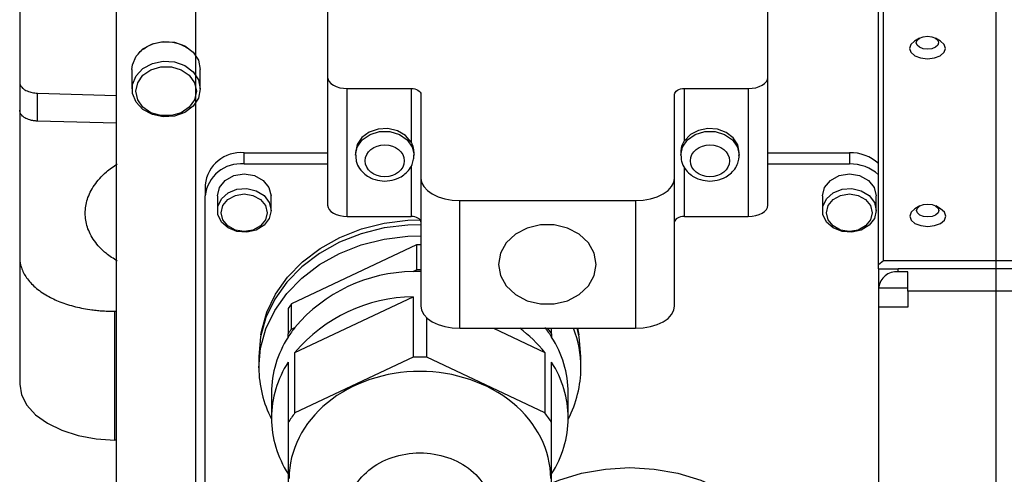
# Model space of a CAD drawing. Extents: x 0 to 841, y 0 to 594.
# Tile 86 of 142: x 632.85 to 649.66, y 142.57 to 150.34. Entities that reach past the tile are written whole.
import ezdxf

# ---------------------------------------------------------------- set-up
doc = ezdxf.new("R2010")
doc.units = 0
doc.linetypes.add('CENTERX2', pattern=[20.32, 12.7, -2.54, 2.54, -2.54])
doc.layers.get('0').update_dxf_attribs({"linetype": 'CONTINUOUS'})
doc.styles.add('SLDTEXTSTYLE0', font='TXT', dxfattribs={"width": 0.75})
doc.dimstyles.new('SLDDIMSTYLE2', dxfattribs={"dimtxt": 3.5, "dimasz": 3.556, "dimexe": 0, "dimexo": 0.0625, "dimgap": 0.875, "dimtad": 1, "dimlfac": 6, "dimrnd": 1e-09, "dimzin": 12, "dimtxsty": 'SLDTEXTSTYLE0', "dimsah": 1, "dimcen": 0.09, "dimazin": 3, "dimtfac": 1, "dimtofl": 0, "dimtmove": 0, "dimatfit": 3, "dimtolj": 1, "dimtzin": 12})

# ---------------------------------------------------------------- blocks, each defined once
blk = doc.blocks.new('_D_73')
at = {"color": 7, "linetype": 'CONTINUOUS'}
for p, q in [((635.85, 199.883), (635.85, 92.752)), ((649.516, 126.737), (649.516, 92.752)), ((635.85, 93.752), (649.516, 93.752))]:
    blk.add_line(p, q, dxfattribs=at)
for points in [[(635.85, 93.752), (639.406, 93.371), (639.406, 94.133)], [(649.516, 93.752), (645.96, 94.133), (645.96, 93.371)]]:
    blk.add_solid(points, dxfattribs=at)
at = {"color": 7, "linetype": 'CONTINUOUS', "insert": (640.594, 98.264, 0.017), "char_height": 3.5, "attachment_point": 1, "style": 'SLDTEXTSTYLE0'}
blk.add_mtext('82', dxfattribs=at)

msp = doc.modelspace()

# ---------------------------------------------------------------- linework, layer by layer
at = {"color": 7, "linetype": 'CENTERX2'}
msp.add_line((649.5163, 397.6275), (649.5163, 127.7372), dxfattribs=at)
at = {"color": 7, "linetype": 'CONTINUOUS'}
for p, q in [((634.4997, 162.3993), (634.4997, 132.8254)), ((632.8497, 160.9988), (632.8497, 149.2672)), ((647.5163, 146.147), (647.5163, 151.682)), ((647.5997, 146.2153), (647.5997, 151.7503)), ((638.108, 150.8818), (638.108, 149.3523)), ((645.6247, 149.3523), (645.6247, 150.8818)), ((648.2128, 150.0205), (648.1295, 149.9718)), ((648.5698, 149.9718), (648.4865, 150.0205)), ((634.7663, 149.4881), (634.7663, 149.1535)), ((635.933, 149.1535), (635.933, 149.4881)), ((638.108, 149.3523), (638.108, 147.1679)), ((645.6247, 147.1679), (645.6247, 149.3523)), ((632.8497, 149.2672), (632.8497, 148.7894)), ((638.4413, 149.1611), (639.533, 149.1611)), ((638.4413, 146.9767), (638.4413, 149.1611)), ((639.533, 149.1611), (639.533, 148.2474)), ((644.1997, 149.1611), (645.2913, 149.1611)), ((644.1997, 148.2684), (644.1997, 149.1611)), ((645.2913, 149.1611), (645.2913, 146.9767)), ((633.1539, 149.0833), (634.4997, 149.0446)), ((633.1539, 148.6054), (633.1539, 149.0833)), ((639.6997, 149.0655), (639.6997, 147.6316)), ((644.033, 147.6316), (644.033, 149.0655)), ((632.8497, 148.7894), (632.8497, 146.2771)), ((634.4997, 148.5668), (633.1539, 148.6054)), ((636.683, 148.0641), (638.108, 148.0641)), ((636.683, 147.8729), (636.683, 148.0641)), ((638.583, 148.0689), (638.583, 148.0211)), ((639.583, 148.0211), (639.583, 148.0691)), ((644.1363, 148.0692), (644.1363, 148.0211)), ((645.1363, 148.0211), (645.1363, 148.0689)), ((645.6247, 148.0641), (647.0163, 148.0641)), ((647.0163, 148.0641), (647.0163, 147.8729)), ((636.683, 147.8729), (638.108, 147.8729)), ((645.6247, 147.8729), (647.0163, 147.8729)), ((639.6997, 147.6316), (639.6997, 145.4472)), ((644.033, 145.4472), (644.033, 147.6316)), ((636.0163, 147.518), (636.0163, 147.3268)), ((636.0163, 136.9509), (636.0163, 147.3268)), ((636.2247, 147.3268), (636.2247, 147.0783)), ((637.1413, 147.0783), (637.1413, 147.3268)), ((646.558, 147.3268), (646.558, 147.0783)), ((647.4747, 147.0783), (647.4747, 147.3268)), ((640.3663, 147.2492), (643.3663, 147.2492)), ((640.3663, 145.0648), (640.3663, 147.2492)), ((643.3663, 147.2492), (643.3663, 145.0648)), ((648.2177, 147.1545), (648.1344, 147.1058)), ((648.5747, 147.1058), (648.4914, 147.1545)), ((638.4413, 146.9767), (639.533, 146.9767)), ((644.1997, 146.9767), (645.2913, 146.9767)), ((639.6261, 146.4927), (637.4899, 145.4825)), ((639.6261, 146.4927), (639.6261, 146.0625)), ((632.8497, 146.2771), (632.8497, 144.1089)), ((647.5997, 146.2153), (647.5163, 146.147)), ((647.5163, 146.0787), (647.5163, 146.147)), ((662.0997, 146.2153), (647.5997, 146.2153)), ((639.5662, 146.0342), (639.6261, 146.0625)), ((647.5163, 146.0788), (647.5163, 145.7579)), ((647.5163, 146.0787), (647.8497, 146.0787)), ((647.8497, 146.031), (647.8497, 146.0787)), ((661.8497, 146.0787), (647.8497, 146.0787)), ((648.0163, 146.031), (647.8497, 146.031)), ((648.0163, 145.6964), (648.0163, 146.031)), ((637.5498, 144.6504), (639.5662, 145.604)), ((639.5662, 145.604), (639.5662, 144.5716)), ((647.5163, 145.7579), (648.0163, 145.7579)), ((647.5163, 145.7579), (647.5163, 145.4233)), ((661.683, 145.6964), (648.0163, 145.6964)), ((648.0163, 145.6964), (648.0163, 145.4233)), ((637.4899, 145.0523), (637.4899, 145.4825)), ((634.4727, 145.3563), (634.4997, 145.3565)), ((634.4727, 143.1533), (634.4727, 145.3563)), ((637.433, 145.4017), (637.433, 144.9715)), ((647.5163, 145.4233), (647.5163, 130.5421)), ((648.0163, 145.4233), (647.5163, 145.4233)), ((639.7998, 144.5716), (639.7998, 145.2456)), ((637.433, 144.9149), (637.433, 144.9715)), ((637.4899, 145.0523), (637.5498, 145.0806)), ((640.3663, 145.0648), (643.3663, 145.0648)), ((640.94, 145.0648), (641.8162, 144.6504)), ((641.8496, 145.0648), (641.8761, 145.0523)), ((641.8761, 145.0648), (641.8761, 145.0523)), ((641.933, 144.9715), (641.933, 145.0648)), ((641.933, 144.9715), (641.933, 144.9149)), ((637.5498, 143.618), (637.5498, 144.6504)), ((641.8162, 144.6504), (641.8162, 143.618)), ((636.933, 144.5826), (636.933, 144.3914)), ((637.433, 144.4847), (637.433, 143.4523)), ((639.5662, 144.5716), (637.5498, 143.618)), ((641.8162, 143.618), (639.7998, 144.5716)), ((641.933, 143.4523), (641.933, 144.4847)), ((642.433, 144.3914), (642.433, 144.5826)), ((637.1497, 143.9612), (637.1497, 143.5311)), ((642.2163, 143.5311), (642.2163, 143.9612)), ((637.433, 143.4523), (637.433, 141.545)), ((641.933, 141.545), (641.933, 143.4523)), ((634.4997, 143.1529), (634.4727, 143.1533))]:
    msp.add_line(p, q, dxfattribs=at)
at = {"color": 8, "linetype": 'CONTINUOUS'}
for p, q in [((639.533, 147.8357), (639.533, 146.9767)), ((644.1997, 146.9767), (644.1997, 147.8112))]:
    msp.add_line(p, q, dxfattribs=at)
at = {"color": 7, "linetype": 'CONTINUOUS'}
for points in [[(648.1295, 149.9718), (648.0648, 149.9156), (648.0413, 149.8479)], [(648.158, 149.9435), (648.1726, 149.9856), (648.2141, 150.0212), (648.2763, 150.0451), (648.3497, 150.0534), (648.423, 150.0451), (648.4852, 150.0212), (648.5267, 149.9856), (648.5413, 149.9435)], [(648.658, 149.8479), (648.6345, 149.9156), (648.5698, 149.9718)], [(634.7663, 149.4881), (634.7743, 149.5667), (634.8366, 149.7155), (634.9546, 149.8396), (635.1153, 149.9257), (635.3015, 149.9643), (635.4929, 149.9513), (635.6687, 149.8881), (635.81, 149.7816), (635.9014, 149.6432), (635.933, 149.4881), (635.933, 149.4881)], [(648.0413, 149.8479), (648.0648, 149.7802), (648.1316, 149.7229), (648.2317, 149.6845), (648.3497, 149.6711), (648.4677, 149.6845), (648.5677, 149.7229), (648.6345, 149.7802), (648.658, 149.8479)], [(648.5413, 149.9435), (648.5267, 149.9014), (648.4852, 149.8658), (648.423, 149.8419), (648.3497, 149.8336), (648.2763, 149.8419), (648.2141, 149.8658), (648.1726, 149.9014), (648.158, 149.9435)], [(635.933, 149.1535), (635.9014, 148.9983), (635.81, 148.86), (635.6687, 148.7534), (635.4929, 148.6903), (635.3015, 148.6773), (635.1153, 148.7159), (634.9546, 148.8019), (634.8366, 148.926), (634.7743, 149.0748), (634.7743, 149.2321), (634.8366, 149.3809), (634.9546, 149.505), (635.1153, 149.5911), (635.3015, 149.6297), (635.4929, 149.6167), (635.6687, 149.5535), (635.81, 149.447), (635.9014, 149.3086), (635.933, 149.1535)], [(634.833, 149.1152), (634.8642, 149.26), (634.9539, 149.3873), (635.0913, 149.4818), (635.2599, 149.532), (635.4394, 149.532), (635.608, 149.4818), (635.7455, 149.3873), (635.8352, 149.26), (635.8663, 149.1152)], [(638.108, 149.3523), (638.1144, 149.315), (638.1334, 149.2791), (638.1642, 149.2461), (638.2056, 149.2171), (638.2561, 149.1933), (638.3138, 149.1757), (638.3763, 149.1648), (638.4413, 149.1611)], [(645.2913, 149.1611), (645.3564, 149.1648), (645.4189, 149.1757), (645.4765, 149.1933), (645.527, 149.2171), (645.5685, 149.2461), (645.5993, 149.2791), (645.6183, 149.315), (645.6247, 149.3523)], [(639.533, 149.1611), (639.5655, 149.1593), (639.5968, 149.1538), (639.6256, 149.145), (639.6508, 149.1331), (639.6716, 149.1186), (639.687, 149.1021), (639.6965, 149.0842), (639.6997, 149.0655)], [(644.033, 149.0655), (644.0362, 149.0842), (644.0457, 149.1021), (644.0611, 149.1186), (644.0818, 149.1331), (644.1071, 149.145), (644.1359, 149.1538), (644.1671, 149.1593), (644.1997, 149.1611)], [(635.8663, 149.1152), (635.8352, 148.9705), (635.7455, 148.8432), (635.608, 148.7487), (635.4394, 148.6984), (635.2599, 148.6984), (635.0913, 148.7487), (634.9539, 148.8432), (634.8642, 148.9705), (634.833, 149.1152)], [(639.533, 148.2474), (639.4359, 148.3591), (639.2992, 148.4382), (639.1383, 148.476), (638.9712, 148.4681), (638.8166, 148.4155), (638.6919, 148.3241), (638.611, 148.2041), (638.583, 148.0689)], [(645.1363, 148.0689), (645.1095, 148.2013), (645.0319, 148.3195), (644.9118, 148.4107), (644.7622, 148.4653), (644.599, 148.4774), (644.4399, 148.4456), (644.3018, 148.3733), (644.1997, 148.2684)], [(636.2247, 147.3268), (636.2596, 147.4705), (636.3589, 147.5923), (636.5076, 147.6737), (636.683, 147.7023), (636.8584, 147.6737), (637.0071, 147.5923), (637.1064, 147.4705), (637.1413, 147.3268)], [(639.6997, 147.6316), (639.7125, 147.557), (639.7504, 147.4853), (639.812, 147.4191), (639.8949, 147.3612), (639.9959, 147.3136), (640.1112, 147.2783), (640.2363, 147.2565), (640.3663, 147.2492)], [(643.3663, 147.2492), (643.4964, 147.2565), (643.6215, 147.2783), (643.7367, 147.3136), (643.8377, 147.3612), (643.9206, 147.4191), (643.9822, 147.4853), (644.0202, 147.557), (644.033, 147.6316)], [(646.558, 147.3268), (646.5929, 147.4705), (646.6922, 147.5923), (646.8409, 147.6737), (647.0163, 147.7023), (647.1917, 147.6737), (647.3404, 147.5923), (647.4398, 147.4705), (647.4747, 147.3268)], [(637.1413, 147.0783), (637.1104, 146.9426), (637.0217, 146.8253), (636.8873, 146.7422), (636.7253, 146.7044), (636.5576, 146.7171), (636.4068, 146.7786), (636.2933, 146.8806), (636.2325, 147.0093), (636.2325, 147.1472), (636.2933, 147.2759), (636.4068, 147.3779), (636.5576, 147.4394), (636.7253, 147.4521), (636.8873, 147.4143), (637.0217, 147.3312), (637.1104, 147.2139), (637.1413, 147.0783)], [(647.4747, 147.0783), (647.4437, 146.9426), (647.355, 146.8253), (647.2206, 146.7422), (647.0586, 146.7044), (646.8909, 146.7171), (646.7401, 146.7786), (646.6266, 146.8806), (646.5658, 147.0093), (646.5658, 147.1472), (646.6266, 147.2759), (646.7401, 147.3779), (646.8909, 147.4394), (647.0586, 147.4521), (647.2206, 147.4143), (647.355, 147.3312), (647.4437, 147.2139), (647.4747, 147.0783)], [(636.2913, 147.04), (636.3211, 147.1628), (636.406, 147.2669), (636.5331, 147.3364), (636.683, 147.3609), (636.8329, 147.3364), (636.9599, 147.2669), (637.0448, 147.1628), (637.0747, 147.04)], [(646.6247, 147.04), (646.6545, 147.1628), (646.7394, 147.2669), (646.8664, 147.3364), (647.0163, 147.3609), (647.1662, 147.3364), (647.2933, 147.2669), (647.3782, 147.1628), (647.408, 147.04)], [(638.108, 147.1679), (638.1144, 147.1306), (638.1334, 147.0947), (638.1642, 147.0617), (638.2056, 147.0327), (638.2561, 147.0089), (638.3138, 146.9913), (638.3763, 146.9804), (638.4413, 146.9767)], [(645.2913, 146.9767), (645.3564, 146.9804), (645.4189, 146.9913), (645.4765, 147.0089), (645.527, 147.0327), (645.5685, 147.0617), (645.5993, 147.0947), (645.6183, 147.1306), (645.6247, 147.1679)], [(648.1629, 147.0775), (648.1775, 147.1196), (648.219, 147.1553), (648.2812, 147.1791), (648.3545, 147.1875), (648.4279, 147.1791), (648.4901, 147.1553), (648.5316, 147.1196), (648.5462, 147.0775)], [(637.0747, 147.04), (637.0448, 146.9172), (636.9599, 146.8132), (636.8329, 146.7436), (636.683, 146.7192), (636.5331, 146.7436), (636.406, 146.8132), (636.3211, 146.9172), (636.2913, 147.04)], [(639.6997, 146.8811), (639.6965, 146.8998), (639.687, 146.9177), (639.6716, 146.9342), (639.6508, 146.9487), (639.6256, 146.9606), (639.5968, 146.9694), (639.5655, 146.9749), (639.533, 146.9767)], [(644.1997, 146.9767), (644.1671, 146.9749), (644.1359, 146.9694), (644.1071, 146.9606), (644.0818, 146.9487), (644.0611, 146.9342), (644.0457, 146.9177), (644.0362, 146.8998), (644.033, 146.8811)], [(647.408, 147.04), (647.3782, 146.9172), (647.2933, 146.8132), (647.1662, 146.7436), (647.0163, 146.7192), (646.8664, 146.7436), (646.7394, 146.8132), (646.6545, 146.9172), (646.6247, 147.04)], [(648.1344, 147.1058), (648.0697, 147.0497), (648.0462, 146.982)], [(648.0462, 146.982), (648.0697, 146.9143), (648.1365, 146.8569), (648.2366, 146.8186), (648.3545, 146.8051), (648.4725, 146.8186), (648.5726, 146.8569), (648.6394, 146.9143), (648.6629, 146.982)], [(648.5462, 147.0775), (648.5316, 147.0355), (648.4901, 146.9998), (648.4279, 146.976), (648.3545, 146.9676), (648.2812, 146.976), (648.219, 146.9998), (648.1775, 147.0355), (648.1629, 147.0775)], [(648.6629, 146.982), (648.6394, 147.0497), (648.5747, 147.1058)], [(639.6997, 146.8352), (639.4775, 146.829), (639.0711, 146.7788), (638.6783, 146.6796), (638.308, 146.5335), (637.9684, 146.3438), (637.6671, 146.1148), (637.4108, 145.8516), (637.2053, 145.56), (637.0552, 145.2466), (636.9637, 144.9184), (636.933, 144.5826)], [(636.97, 144.9512), (636.9802, 145.0119), (637.0711, 145.3382), (637.2203, 145.6497), (637.4246, 145.9395), (637.6793, 146.2011), (637.9788, 146.4288), (638.3163, 146.6173), (638.6844, 146.7625), (639.0748, 146.8611), (639.4787, 146.911), (639.6873, 146.9172)], [(642.693, 146.157), (642.6592, 146.3493), (642.5607, 146.5261), (642.4054, 146.6729), (642.2058, 146.7779), (641.9783, 146.8327), (641.7411, 146.8327), (641.5135, 146.7779), (641.3139, 146.6729), (641.1586, 146.5261), (641.0601, 146.3493), (641.0263, 146.157)], [(636.933, 144.3914), (636.9637, 144.7272), (637.0552, 145.0554), (637.2053, 145.3688), (637.4108, 145.6604), (637.6671, 145.9236), (637.9684, 146.1526), (638.308, 146.3423), (638.6783, 146.4884), (639.0711, 146.5876), (639.4775, 146.6378), (639.6997, 146.6441)], [(641.0263, 146.157), (641.0601, 145.9647), (641.1586, 145.7879), (641.3139, 145.6411), (641.5135, 145.5361), (641.7411, 145.4813), (641.9783, 145.4813), (642.2058, 145.5361), (642.4054, 145.6411), (642.5607, 145.7879), (642.6592, 145.9647), (642.693, 146.157)], [(639.6997, 145.4472), (639.7125, 145.3726), (639.7504, 145.3008), (639.812, 145.2347), (639.8949, 145.1768), (639.9959, 145.1292), (640.1112, 145.0939), (640.2363, 145.0721), (640.3663, 145.0648)], [(643.3663, 145.0648), (643.4964, 145.0721), (643.6215, 145.0939), (643.7367, 145.1292), (643.8377, 145.1768), (643.9206, 145.2347), (643.9822, 145.3008), (644.0202, 145.3726), (644.033, 145.4472)], [(642.433, 144.5826), (642.4023, 144.9184), (642.3693, 145.0648)], [(642.3753, 145.0648), (642.3858, 145.0119), (642.3959, 144.9512)], [(632.8497, 144.1089), (632.8806, 143.9255), (632.9724, 143.7489), (633.1215, 143.5856), (633.3225, 143.4419), (633.5678, 143.3229), (633.8484, 143.2331), (634.1538, 143.1758), (634.4727, 143.1533)], [(641.933, 142.4207), (642.0547, 142.469), (642.4446, 142.5882), (642.8512, 142.6606), (643.2663, 142.6849), (643.6814, 142.6606), (644.088, 142.5882), (644.478, 142.469), (644.8432, 142.3057), (645.1763, 142.1014), (645.4706, 141.8603), (645.72, 141.5875), (645.9194, 141.2883), (645.9403, 141.2499)]]:
    msp.add_lwpolyline(points, dxfattribs=at)
at = {"color": 8, "linetype": 'CONTINUOUS'}
for points in [[(638.583, 148.0211), (638.6131, 148.1612), (638.7, 148.2844), (638.833, 148.3758), (638.9962, 148.4245), (639.1698, 148.4245), (639.333, 148.3758), (639.466, 148.2844), (639.5528, 148.1612), (639.583, 148.0211)], [(644.1363, 148.0211), (644.1665, 148.1612), (644.2533, 148.2844), (644.3863, 148.3758), (644.5495, 148.4245), (644.7232, 148.4245), (644.8863, 148.3758), (645.0194, 148.2844), (645.1062, 148.1612), (645.1363, 148.0211)]]:
    msp.add_lwpolyline(points, dxfattribs=at)
at = {"color": 7, "linetype": 'CONTINUOUS'}
for centre, radius, start, end in [((636.6282, 147.4511), 0.6155, 84.88894, 173.75644), ((647.0319, 147.3378), 0.7265, 48.18242, 91.23099), ((636.6282, 147.2599), 0.6155, 84.88894, 173.75644), ((647.0319, 147.1466), 0.7265, 48.18242, 91.23099), ((639.6829, 143.3728), 3.1205, 89.69238, 91.04396), ((639.6002, 143.3538), 2.6806, 90.72587, 139.89661), ((639.683, 142.9439), 3.0925, 89.69112, 92.1645), ((639.6829, 142.9426), 3.1205, 89.69238, 91.04396), ((647.8222, 145.7244), 0.3077, 84.8892, 173.75628), ((639.6002, 142.9237), 2.6806, 90.72587, 139.89661), ((639.135, 144.2626), 2.048, 143.44108, 146.20649), ((639.1418, 143.8345), 2.0216, 141.94897, 147.69759), ((639.135, 143.8324), 2.048, 143.44108, 146.20649), ((640.0373, 143.2455), 2.2668, 38.30041, 53.37806), ((640.2239, 143.8343), 2.022, 32.3031, 38.05063), ((640.2305, 143.832), 2.0486, 33.79451, 36.5591), ((640.5397, 144.3863), 1.8933, 0.15423, 20.9992), ((638.9317, 143.9507), 1.782, 147.24463, 179.66086), ((640.4343, 143.9507), 1.782, 0.3392, 32.75531), ((638.9317, 143.5205), 1.782, 147.24463, 179.66086), ((639.683, 141.4813), 3.0925, 87.83542, 92.16458), ((640.4343, 143.5205), 1.782, 0.3392, 32.75531), ((638.8455, 144.3992), 1.9125, 180.23409, 207.54293), ((640.5205, 144.3992), 1.9125, 332.45707, 359.76591), ((639.1418, 142.3719), 2.0216, 141.94897, 147.69759), ((640.2239, 142.3717), 2.022, 32.3031, 38.05063), ((638.9317, 143.5416), 1.782, 180.3391, 212.75542), ((640.4343, 143.5416), 1.782, 327.24464, 359.66084)]:
    msp.add_arc(centre, radius, start, end, dxfattribs=at)
for points, knots in [([(634.8751, 149.7512), (634.8753, 149.7516), (634.8933, 149.7801), (634.9478, 149.8273), (635.0359, 149.8886), (635.1686, 149.9443), (635.3494, 149.973), (635.5315, 149.9448), (635.6619, 149.8876), (635.7281, 149.8485), (635.7542, 149.822), (635.7561, 149.8201)], [0, 0, 0, 0, 0.001813, 0.1158664, 0.2298327, 0.3438879, 0.5534315, 0.7629764, 0.8769415, 0.9909967, 1, 1, 1, 1]), ([(632.8497, 149.2672), (632.8498, 149.2626), (632.8502, 149.2533), (632.8529, 149.2396), (632.8572, 149.2261), (632.8632, 149.2129), (632.8751, 149.1929), (632.8973, 149.1673), (632.9339, 149.1405), (632.9758, 149.119), (633.0189, 149.1036), (633.0633, 149.0927), (633.1078, 149.0856), (633.1385, 149.0841), (633.1539, 149.0833)], [0, 0, 0, 0, 0.0491018, 0.0978034, 0.146361, 0.1950335, 0.2440776, 0.3719423, 0.4999894, 0.609061, 0.7183153, 0.812394, 0.9056723, 1, 1, 1, 1]), ([(633.1539, 148.6054), (633.1462, 148.6057), (633.1307, 148.6064), (633.1079, 148.6084), (633.0856, 148.6114), (633.0637, 148.6152), (633.0424, 148.62), (633.0125, 148.628), (632.9758, 148.6412), (632.9339, 148.6626), (632.8974, 148.6895), (632.8728, 148.7178), (632.8586, 148.7437), (632.851, 148.7663), (632.8501, 148.7817), (632.8497, 148.7894)], [0, 0, 0, 0, 0.0473804, 0.0942922, 0.140963, 0.1876239, 0.234506, 0.2818373, 0.3909034, 0.5001392, 0.6280023, 0.7560367, 0.8374389, 0.9183606, 1, 1, 1, 1]), ([(638.7497, 147.9255), (638.7497, 148.0762), (638.899, 148.1986), (639.267, 148.1986), (639.4163, 148.0762), (639.4163, 147.9255)], [0, 0, 0, 0, 0.5, 0.5, 1, 1, 1, 1]), ([(639.583, 148.0645), (639.5829, 148.0712), (639.5826, 148.0853), (639.5805, 148.1078), (639.5766, 148.1326), (639.5702, 148.1602), (639.5623, 148.1849), (639.5531, 148.2081), (639.5442, 148.2276), (639.5366, 148.2412), (639.533, 148.2474)], [0, 0, 0, 0, 0.1078326, 0.2276881, 0.3595884, 0.5035494, 0.6704739, 0.7586414, 0.8881401, 1, 1, 1, 1]), ([(644.1997, 148.2684), (644.1967, 148.264), (644.1906, 148.2547), (644.1819, 148.2394), (644.1731, 148.2223), (644.1627, 148.1988), (644.1515, 148.1673), (644.1424, 148.13), (644.1372, 148.0939), (644.1366, 148.0719), (644.1363, 148.0617)], [0, 0, 0, 0, 0.0717988, 0.1509046, 0.2373477, 0.3307168, 0.4952566, 0.6864261, 0.8546434, 1, 1, 1, 1]), ([(644.303, 147.9255), (644.303, 148.0762), (644.4524, 148.1986), (644.8203, 148.1986), (644.9697, 148.0762), (644.9697, 147.9255)], [0, 0, 0, 0, 0.5, 0.5, 1, 1, 1, 1]), ([(638.5877, 148.0215), (638.5885, 147.9865), (638.5904, 147.906), (638.6481, 147.7921), (638.7329, 147.6997), (638.8267, 147.6398), (638.9396, 147.5931), (639.0273, 147.5859), (639.083, 147.5814)], [0, 0, 0, 0, 0.1467636, 0.3367744, 0.5184104, 0.6585105, 0.7832513, 1, 1, 1, 1]), ([(639.083, 147.5814), (639.1395, 147.586), (639.2188, 147.5925), (639.3263, 147.634), (639.4105, 147.6827), (639.4928, 147.7614), (639.5537, 147.8538), (639.5673, 147.9236), (639.5734, 147.9547)], [0, 0, 0, 0, 0.2427589, 0.3408813, 0.5027734, 0.6710863, 0.8534878, 1, 1, 1, 1]), ([(639.5734, 147.9547), (639.5769, 147.965), (639.5846, 147.9881), (639.5803, 148.0121), (639.5779, 148.0254)], [0, 0, 0, 0, 0.4458475, 1, 1, 1, 1]), ([(644.141, 148.0215), (644.1419, 147.9865), (644.1438, 147.906), (644.2014, 147.7921), (644.2862, 147.6997), (644.3801, 147.6398), (644.493, 147.5931), (644.5807, 147.5859), (644.6363, 147.5814)], [0, 0, 0, 0, 0.1467636, 0.3367746, 0.5184105, 0.6585095, 0.7832506, 1, 1, 1, 1]), ([(644.6363, 147.5814), (644.6928, 147.586), (644.7721, 147.5925), (644.8796, 147.634), (644.9638, 147.6827), (645.0461, 147.7614), (645.107, 147.8538), (645.1207, 147.9236), (645.1268, 147.9547)], [0, 0, 0, 0, 0.2427582, 0.3408806, 0.5027736, 0.6710864, 0.8534877, 1, 1, 1, 1]), ([(645.1268, 147.9547), (645.1302, 147.965), (645.138, 147.9881), (645.1336, 148.0121), (645.1312, 148.0254)], [0, 0, 0, 0, 0.445848, 1, 1, 1, 1]), ([(633.9663, 147.0314), (633.9739, 147.1115), (633.9891, 147.2738), (634.1169, 147.513), (634.2896, 147.7186), (634.4514, 147.8283), (634.5163, 147.8723)], [0, 0, 0, 0, 0.2636609, 0.5346946, 0.8133164, 1, 1, 1, 1]), ([(639.4163, 147.9255), (639.4163, 147.7748), (639.267, 147.6525), (638.899, 147.6525), (638.7497, 147.7748), (638.7497, 147.9255)], [0, 0, 0, 0, 0.5, 0.5, 1, 1, 1, 1]), ([(644.9697, 147.9255), (644.9697, 147.7748), (644.8203, 147.6525), (644.4524, 147.6525), (644.303, 147.7748), (644.303, 147.9255)], [0, 0, 0, 0, 0.5, 0.5, 1, 1, 1, 1]), ([(634.5163, 146.2141), (634.4514, 146.2553), (634.2896, 146.3581), (634.1169, 146.5564), (633.9891, 146.7901), (633.9739, 146.9517), (633.9663, 147.0314)], [0, 0, 0, 0, 0.1866847, 0.4653072, 0.7363398, 1, 1, 1, 1]), ([(632.8497, 146.2771), (632.8498, 146.2673), (632.8501, 146.2476), (632.8526, 146.2182), (632.8566, 146.1889), (632.8622, 146.1596), (632.8693, 146.1305), (632.8841, 146.0814), (632.9125, 146.0132), (632.9642, 145.9273), (633.0309, 145.8442), (633.1409, 145.7371), (633.3041, 145.6227), (633.5, 145.5299), (633.6655, 145.471), (633.8003, 145.4328), (633.9389, 145.4024), (634.0646, 145.3821), (634.177, 145.3691), (634.2747, 145.3613), (634.3734, 145.3567), (634.4395, 145.3564), (634.4727, 145.3563)], [0, 0, 0, 0, 0.0200067, 0.0399932, 0.0599789, 0.0799827, 0.100024, 0.1201218, 0.1818478, 0.2434524, 0.3066779, 0.3701506, 0.4999296, 0.610376, 0.670482, 0.7306232, 0.788094, 0.845599, 0.8842484, 0.9227733, 0.9613113, 1, 1, 1, 1]), ([(641.9163, 142.4986), (641.9163, 142.9838), (641.681, 143.4492), (640.8434, 144.1353), (640.2753, 144.3281), (639.0907, 144.3281), (638.5226, 144.1353), (637.685, 143.4492), (637.4497, 142.9838), (637.4497, 142.4986)], [0, 0, 0, 0, 0.25, 0.25, 0.5, 0.5, 0.75, 0.75, 1, 1, 1, 1]), ([(638.4497, 141.9251), (638.4497, 142.193), (638.5796, 142.45), (639.0422, 142.8289), (639.3559, 142.9353), (640.0101, 142.9353), (640.3238, 142.8289), (640.7864, 142.45), (640.9163, 142.193), (640.9163, 141.9251)], [0, 0, 0, 0, 0.25, 0.25, 0.5, 0.5, 0.75, 0.75, 1, 1, 1, 1])]:
    msp.add_open_spline(points, degree=3, knots=knots, dxfattribs=at)

# ---------------------------------------------------------------- dimensions: what is measured, and where the dimension line sits
dim = msp.add_linear_dim(base=(649.5163, 93.7518), p1=(635.8497, 200.883), p2=(649.5163, 127.7372), dimstyle='SLDDIMSTYLE2', dxfattribs=at)
dim.commit()
dim.dimension.update_dxf_attribs({"geometry": '_D_73', "text_midpoint": (643.1798, 93.7518), "dimtype": 160})

doc.saveas('drawing.dxf')
